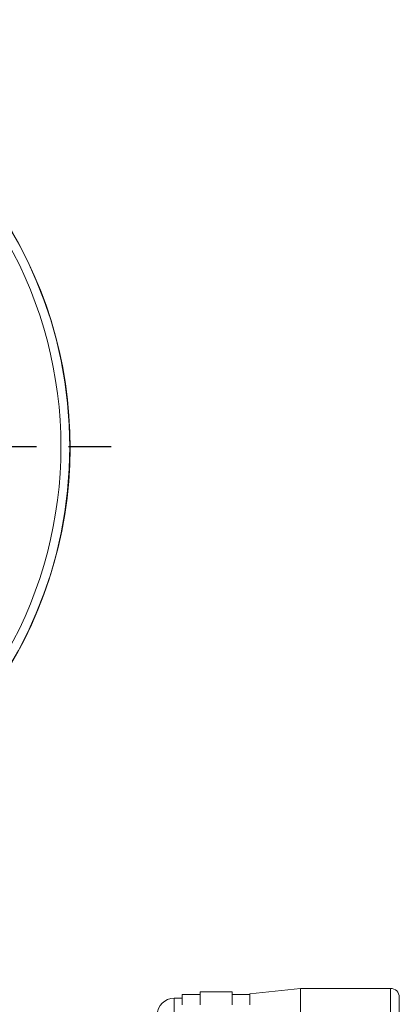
# Model space of a CAD drawing. Header units: metres. Extents: x 6538042 to 13082743, y 6022817 to 12049805.
# Tile 75 of 92: x 6539630.95 to 6539632.13, y 6024208.35 to 6024211.41. Entities that reach past the tile are written whole.
import ezdxf

# ---------------------------------------------------------------- set-up
doc = ezdxf.new("R2010")
doc.units = ezdxf.units.M
doc.header["$MEASUREMENT"] = 0
doc.linetypes.add('DOT_CENTER', pattern=[14, 12, -1, 0, -1])
doc.layers.get('0').update_dxf_attribs({"linetype": 'CONTINUOUS', "lineweight": 18})
doc.layers.add('1', color=7, linetype='CONTINUOUS')
doc.layers.add('d-komora zawory', color=7, linetype='CONTINUOUS', lineweight=13)

# ---------------------------------------------------------------- blocks, each defined once
blk = doc.blocks.new('Hand_Crank_Size_1__65', base_point=(227.65, 256.03))
at = {"color": 7, "linetype": 'Continuous'}
for p, q in [((323.15, 374.99), (337.42, 376.49)), ((362.65, 376.49), (337.42, 376.49)), ((337.42, 361.49), (337.42, 376.49)), ((304.15, 373.74), (301.9, 373.74)), ((304.15, 374.77), (309.15, 374.77)), ((304.15, 374.77), (304.15, 373.74)), ((304.15, 373.74), (304.15, 371.88)), ((309.15, 375.49), (318.15, 375.49)), ((309.15, 375.49), (309.15, 374.77)), ((309.15, 374.77), (309.15, 371.88)), ((318.15, 375.49), (318.15, 374.77)), ((318.15, 374.77), (318.15, 371.88)), ((318.15, 374.77), (323.15, 374.77)), ((323.15, 374.99), (323.15, 374.77)), ((323.15, 374.77), (323.15, 371.88)), ((365.15, 363.99), (365.15, 373.99))]:
    blk.add_line(p, q, dxfattribs=at)
at = {"color": 2, "linetype": 'Continuous'}
for p, q in [((362.65, 376.49), (362.65, 361.49)), ((301.9, 373.74), (301.9, 364.24))]:
    blk.add_line(p, q, dxfattribs=at)
at = {"color": 7, "linetype": 'Continuous'}
for centre, radius, start, end in [((362.65, 373.99), 2.5, 0, 90), ((301.9, 368.99), 4.75, 90, 180)]:
    blk.add_arc(centre, radius, start, end, dxfattribs=at)
blk = doc.blocks.new('Actuator_Size_1__77', base_point=(-85.65, 207.54))
blk.add_blockref('Hand_Crank_Size_1__65', (227.65, 256.03))
blk = doc.blocks.new('E_Housing_Small__114', base_point=(31.65, 372.04))
at = {"color": 7, "linetype": 'Continuous'}
blk.add_arc((152.65, 528.54), 120, 281.0397, 60.7162, dxfattribs=at)
blk = doc.blocks.new('E-Cover_Small__115', base_point=(32.65, 408.54))
at = {"color": 2, "linetype": 'Continuous'}
blk.add_circle((152.65, 528.54), 119.93, dxfattribs=at)
at = {"color": 7, "linetype": 'Continuous'}
blk.add_arc((152.65, 528.54), 120, 281.0397, 60.7162, dxfattribs=at)
at = {"color": 2, "linetype": 'Continuous'}
blk.add_arc((152.65, 528.54), 117.43, 330.4648, 29.5352, dxfattribs=at)
at = {"layer": '1', "color": 2, "linetype": 'DOT_CENTER'}
blk.add_line((284.23, 528.54), (-159.23, 528.54), dxfattribs=at)
blk = doc.blocks.new('Electronics_Unit_Small__116', base_point=(-12.35, 372.04))
for name, p in [('E-Cover_Small__115', (32.65, 408.54)), ('E_Housing_Small__114', (31.65, 372.04))]:
    blk.add_blockref(name, p)
blk = doc.blocks.new('1 zawór')
at = {"xscale": 0.01658879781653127, "yscale": 0.01658879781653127, "zscale": 0.01658879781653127}
for name, p in [('Electronics_Unit_Small__116', (5474689.5933, 5917665.2333)), ('Actuator_Size_1__77', (5474688.3774, 5917662.5045))]:
    blk.add_blockref(name, p, dxfattribs=at)

msp = doc.modelspace()

# ---------------------------------------------------------------- block references
at = {"layer": 'd-komora zawory', "xscale": 0.666666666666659, "yscale": 0.666666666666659, "zscale": 0.666666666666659}
msp.add_blockref('1 zawór', (2889834.89156, 2079098.19583), dxfattribs=at)

doc.saveas('drawing.dxf')
